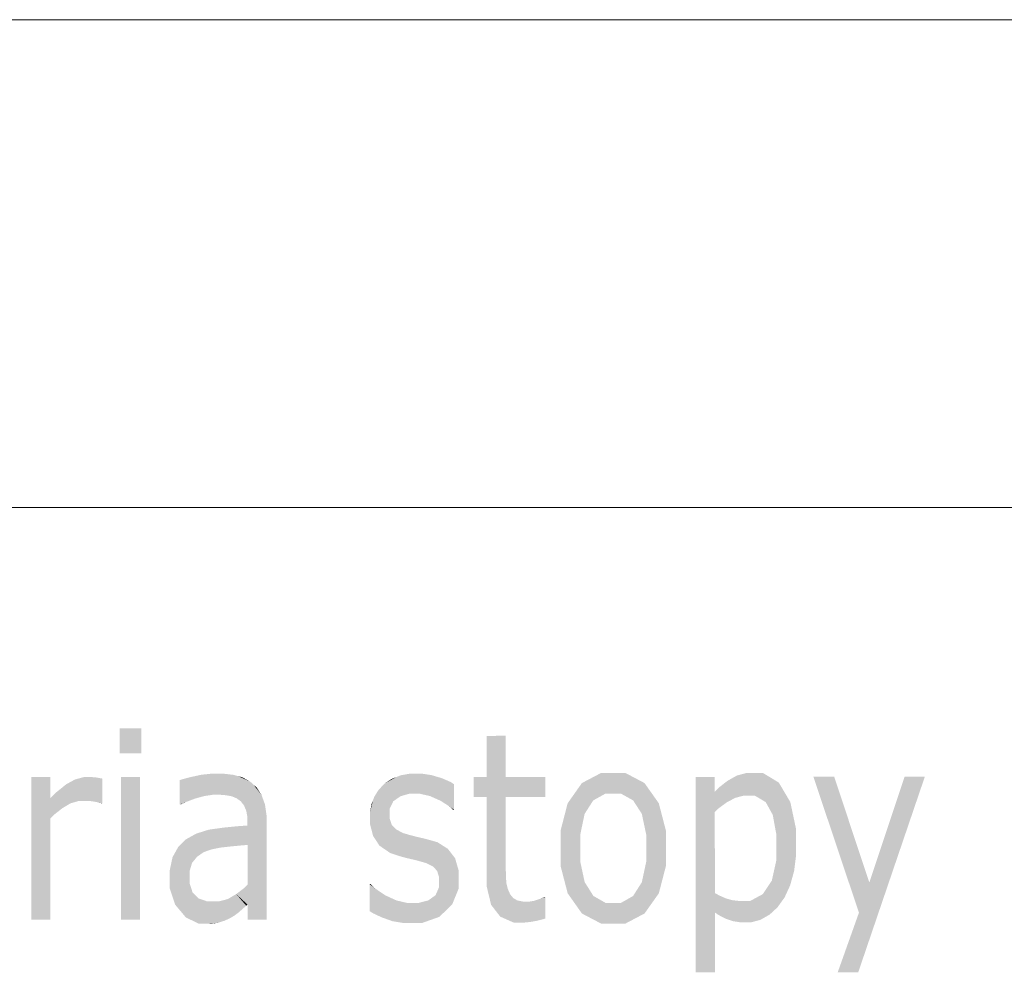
# Model space of a CAD drawing. Header units: millimetres. Extents: x 1814 to 94182, y 11562 to 49454.
# Tile 143 of 256: x 12431 to 12509, y 26267 to 26342. Entities that reach past the tile are written whole.
import ezdxf

# ---------------------------------------------------------------- set-up
doc = ezdxf.new("R2010")
doc.units = ezdxf.units.MM
doc.linetypes.add('XKITLINE00', pattern=[0])
doc.layers.add('GraphicObject', color=6, linetype='Continuous', lineweight=0)
doc.layers.add('LinkedObject', color=1, linetype='Continuous', lineweight=0)

msp = doc.modelspace()

# ---------------------------------------------------------------- hatches: boundary and pattern name
at = {"layer": 'LinkedObject'}
for points in [[(12440.941, 26286.315), (12440.942, 26284.35), (12439.237, 26286.314)], [(12439.237, 26286.314), (12440.942, 26284.35), (12439.238, 26284.349)], [(12469.681, 26285.726), (12468.171, 26280.895), (12468.169, 26285.725)], [(12469.683, 26282.486), (12468.171, 26280.895), (12469.681, 26285.726)], [(12432.267, 26282.472), (12433.78, 26279.208), (12432.271, 26271.222)], [(12433.78, 26279.208), (12432.267, 26282.472), (12434.082, 26279.515)], [(12432.267, 26282.472), (12433.779, 26280.81), (12434.082, 26279.515)], [(12433.779, 26280.81), (12432.267, 26282.472), (12433.779, 26282.472)], [(12436.041, 26280.598), (12435.371, 26282.095), (12435.716, 26282.284)], [(12436.778, 26282.473), (12435.716, 26282.284), (12436.419, 26282.473)], [(12436.609, 26280.598), (12435.716, 26282.284), (12436.778, 26282.473)], [(12436.041, 26280.598), (12435.716, 26282.284), (12436.392, 26280.598)], [(12436.392, 26280.598), (12435.716, 26282.284), (12436.609, 26280.598)], [(12436.609, 26280.598), (12436.778, 26282.473), (12436.986, 26280.575)], [(12436.986, 26280.575), (12436.778, 26282.473), (12436.976, 26282.473)], [(12436.976, 26282.473), (12437.146, 26280.552), (12436.986, 26280.575)], [(12437.262, 26282.461), (12437.146, 26280.552), (12436.976, 26282.473)], [(12437.146, 26280.552), (12437.262, 26282.461), (12437.439, 26282.436)], [(12437.146, 26280.552), (12437.439, 26282.436), (12437.305, 26280.529)], [(12437.305, 26280.529), (12437.439, 26282.436), (12437.705, 26282.388)], [(12437.305, 26280.529), (12437.705, 26282.388), (12437.633, 26280.455)], [(12437.633, 26280.455), (12437.705, 26282.388), (12437.883, 26282.353)], [(12437.633, 26280.455), (12437.883, 26282.353), (12437.883, 26280.404)], [(12440.847, 26282.475), (12440.851, 26271.225), (12439.335, 26282.474)], [(12439.335, 26282.474), (12440.851, 26271.225), (12439.339, 26271.224)], [(12444.2, 26282.309), (12444.45, 26280.502), (12443.979, 26282.234)], [(12443.979, 26282.234), (12444.45, 26280.502), (12443.979, 26280.316)], [(12445.207, 26280.787), (12444.2, 26282.309), (12444.841, 26282.475)], [(12444.45, 26280.502), (12444.2, 26282.309), (12445.207, 26280.787)], [(12445.574, 26280.885), (12444.841, 26282.475), (12445.26, 26282.566)], [(12445.207, 26280.787), (12444.841, 26282.475), (12445.574, 26280.885)], [(12445.94, 26280.984), (12445.26, 26282.566), (12445.679, 26282.656)], [(12445.574, 26280.885), (12445.26, 26282.566), (12445.94, 26280.984)], [(12446.605, 26281.082), (12445.679, 26282.656), (12446.506, 26282.747)], [(12445.94, 26280.984), (12445.679, 26282.656), (12446.605, 26281.082)], [(12446.605, 26281.082), (12446.506, 26282.747), (12446.903, 26281.082)], [(12446.903, 26281.082), (12446.506, 26282.747), (12447.148, 26281.082)], [(12447.148, 26281.082), (12446.506, 26282.747), (12447.62, 26281.042)], [(12447.62, 26281.042), (12446.506, 26282.747), (12447.845, 26281.002)], [(12447.845, 26281.002), (12446.506, 26282.747), (12448.071, 26280.961)], [(12446.913, 26282.747), (12448.071, 26280.961), (12446.506, 26282.747)], [(12448.217, 26282.649), (12446.913, 26282.747), (12447.388, 26282.747)], [(12448.457, 26280.804), (12446.913, 26282.747), (12448.217, 26282.649)], [(12448.071, 26280.961), (12446.913, 26282.747), (12448.457, 26280.804)], [(12448.457, 26280.804), (12448.217, 26282.649), (12448.619, 26280.688)], [(12448.619, 26280.688), (12448.217, 26282.649), (12448.788, 26280.566)], [(12448.569, 26282.551), (12448.788, 26280.566), (12448.217, 26282.649)], [(12449.533, 26282.119), (12448.569, 26282.551), (12448.922, 26282.453)], [(12449.048, 26280.232), (12448.569, 26282.551), (12449.533, 26282.119)], [(12448.788, 26280.566), (12448.569, 26282.551), (12449.048, 26280.232)], [(12461.052, 26282.476), (12460.13, 26281.962), (12460.704, 26282.337)], [(12461.385, 26280.962), (12460.13, 26281.962), (12461.052, 26282.476)], [(12461.401, 26282.614), (12462.085, 26281.163), (12461.052, 26282.476)], [(12461.052, 26282.476), (12462.085, 26281.163), (12461.385, 26280.962)], [(12462.18, 26282.753), (12462.085, 26281.163), (12461.401, 26282.614)], [(12462.611, 26282.753), (12462.085, 26281.163), (12462.18, 26282.753)], [(12462.085, 26281.163), (12462.611, 26282.753), (12462.499, 26281.163)], [(12462.611, 26282.753), (12462.898, 26281.163), (12462.499, 26281.163)], [(12463.829, 26282.63), (12462.611, 26282.753), (12463.013, 26282.753)], [(12464.241, 26282.507), (12462.611, 26282.753), (12463.829, 26282.63)], [(12463.711, 26280.979), (12462.611, 26282.753), (12464.241, 26282.507)], [(12462.898, 26281.163), (12462.611, 26282.753), (12463.711, 26280.979)], [(12464.241, 26282.507), (12464.126, 26280.794), (12463.711, 26280.979)], [(12464.654, 26282.384), (12464.126, 26280.794), (12464.241, 26282.507)], [(12464.126, 26280.794), (12464.654, 26282.384), (12464.54, 26280.61)], [(12464.54, 26280.61), (12464.654, 26282.384), (12465.341, 26282.085)], [(12467.151, 26282.485), (12468.171, 26280.895), (12467.151, 26280.895)], [(12468.171, 26282.485), (12468.171, 26280.895), (12467.151, 26282.485)], [(12469.683, 26282.486), (12469.683, 26280.896), (12468.171, 26280.895)], [(12472.815, 26280.897), (12469.683, 26282.486), (12472.815, 26282.487)], [(12469.683, 26280.896), (12469.683, 26282.486), (12472.815, 26280.897)], [(12477.209, 26282.803), (12477.547, 26281.169), (12475.691, 26282.004)], [(12478.165, 26282.804), (12477.547, 26281.169), (12477.209, 26282.803)], [(12477.547, 26281.169), (12478.165, 26282.804), (12478.165, 26281.169)], [(12478.165, 26282.804), (12478.775, 26281.169), (12478.165, 26281.169)], [(12480.625, 26282.006), (12478.165, 26282.804), (12479.112, 26282.804)], [(12481.19, 26281.208), (12478.165, 26282.804), (12480.625, 26282.006)], [(12479.729, 26280.638), (12478.165, 26282.804), (12481.19, 26281.208)], [(12478.775, 26281.169), (12478.165, 26282.804), (12479.729, 26280.638)], [(12486.171, 26281.316), (12484.659, 26282.491), (12486.171, 26282.492)], [(12486.172, 26279.725), (12484.664, 26267.086), (12484.659, 26282.491)], [(12486.172, 26279.725), (12484.659, 26282.491), (12486.474, 26280.013)], [(12486.171, 26281.316), (12486.474, 26280.013), (12484.659, 26282.491)], [(12487.529, 26282.379), (12486.473, 26281.633), (12487.152, 26282.165)], [(12487.768, 26280.831), (12486.473, 26281.633), (12487.529, 26282.379)], [(12487.906, 26282.593), (12488.426, 26281.008), (12487.529, 26282.379)], [(12487.529, 26282.379), (12488.426, 26281.008), (12487.768, 26280.831)], [(12488.709, 26282.808), (12488.426, 26281.008), (12487.906, 26282.593)], [(12488.426, 26281.008), (12488.709, 26282.808), (12488.752, 26281.008)], [(12489.329, 26281.008), (12488.709, 26282.808), (12489.137, 26282.808)], [(12488.752, 26281.008), (12488.709, 26282.808), (12489.329, 26281.008)], [(12489.137, 26282.808), (12490.184, 26280.504), (12489.329, 26281.008)], [(12489.951, 26282.808), (12490.184, 26280.504), (12489.137, 26282.808)], [(12491.219, 26282.04), (12490.184, 26280.504), (12489.951, 26282.808)], [(12495.586, 26282.495), (12497.537, 26271.786), (12493.947, 26282.495)], [(12498.358, 26274.158), (12497.537, 26271.786), (12495.586, 26282.495)], [(12497.537, 26271.786), (12502.731, 26282.498), (12497.482, 26267.091)], [(12498.358, 26274.158), (12502.731, 26282.498), (12497.537, 26271.786)], [(12502.731, 26282.498), (12498.358, 26274.158), (12501.139, 26282.497)], [(12435.026, 26281.906), (12436.041, 26280.598), (12434.231, 26281.264)], [(12435.371, 26282.095), (12436.041, 26280.598), (12435.026, 26281.906)], [(12449.048, 26280.232), (12449.533, 26282.119), (12449.138, 26280.02)], [(12449.138, 26280.02), (12449.533, 26282.119), (12449.229, 26279.807)], [(12449.791, 26281.882), (12449.229, 26279.807), (12449.533, 26282.119)], [(12449.791, 26281.882), (12450.565, 26280.684), (12449.229, 26279.807)], [(12450.432, 26281.052), (12449.791, 26281.882), (12450.045, 26281.651)], [(12450.565, 26280.684), (12449.791, 26281.882), (12450.432, 26281.052)], [(12459.671, 26281.483), (12460.813, 26280.562), (12459.323, 26280.934)], [(12459.905, 26281.725), (12460.813, 26280.562), (12459.671, 26281.483)], [(12460.13, 26281.962), (12461.099, 26280.762), (12459.905, 26281.725)], [(12459.905, 26281.725), (12461.099, 26280.762), (12460.813, 26280.562)], [(12461.099, 26280.762), (12460.13, 26281.962), (12461.385, 26280.962)], [(12464.54, 26280.61), (12465.341, 26282.085), (12465.245, 26280.157)], [(12465.245, 26280.157), (12465.341, 26282.085), (12465.615, 26281.91)], [(12465.245, 26280.157), (12465.615, 26281.91), (12465.616, 26279.889)], [(12475.691, 26282.004), (12477.547, 26281.169), (12475.128, 26281.206)], [(12486.473, 26281.633), (12487.438, 26280.654), (12486.171, 26281.316)], [(12487.438, 26280.654), (12486.473, 26281.633), (12487.768, 26280.831)], [(12491.672, 26281.272), (12490.184, 26280.504), (12491.219, 26282.04)], [(12435.037, 26280.21), (12433.779, 26280.81), (12434.231, 26281.264)], [(12434.082, 26279.515), (12433.779, 26280.81), (12434.711, 26280.016)], [(12434.711, 26280.016), (12433.779, 26280.81), (12435.037, 26280.21)], [(12435.037, 26280.21), (12434.231, 26281.264), (12435.364, 26280.404)], [(12434.231, 26281.264), (12436.041, 26280.598), (12435.364, 26280.404)], [(12449.229, 26279.807), (12450.565, 26280.684), (12449.32, 26279.271)], [(12449.32, 26279.271), (12450.565, 26280.684), (12450.832, 26279.405)], [(12450.832, 26279.405), (12450.565, 26280.684), (12450.698, 26280.317)], [(12459.323, 26280.934), (12460.813, 26280.562), (12459.209, 26280.627)], [(12469.683, 26280.896), (12468.173, 26274.91), (12468.171, 26280.895)], [(12469.685, 26275.759), (12468.173, 26274.91), (12469.683, 26280.896)], [(12475.128, 26281.206), (12474.005, 26276.857), (12474.566, 26280.407)], [(12475.905, 26279.574), (12474.005, 26276.857), (12475.128, 26281.206)], [(12475.128, 26281.206), (12477.547, 26281.169), (12476.588, 26280.637)], [(12475.905, 26279.574), (12475.128, 26281.206), (12476.246, 26280.106)], [(12476.246, 26280.106), (12475.128, 26281.206), (12476.588, 26280.637)], [(12481.19, 26281.208), (12480.416, 26279.576), (12479.729, 26280.638)], [(12481.755, 26280.409), (12480.416, 26279.576), (12481.19, 26281.208)], [(12486.171, 26281.316), (12487.438, 26280.654), (12487.107, 26280.477)], [(12486.474, 26280.013), (12486.171, 26281.316), (12487.107, 26280.477)], [(12491.672, 26281.272), (12490.463, 26279.999), (12490.184, 26280.504)], [(12490.463, 26279.999), (12491.672, 26281.272), (12490.741, 26279.495)], [(12490.741, 26279.495), (12491.672, 26281.272), (12491.02, 26277.971)], [(12491.02, 26277.971), (12491.672, 26281.272), (12492.58, 26278.37)], [(12492.58, 26278.37), (12491.672, 26281.272), (12492.126, 26280.504)], [(12437.633, 26280.455), (12437.883, 26280.404), (12437.803, 26280.404)], [(12443.979, 26280.316), (12444.45, 26280.502), (12444.06, 26280.316)], [(12459.209, 26280.627), (12458.98, 26279.666), (12459.094, 26280.32)], [(12460.528, 26279.966), (12458.98, 26279.666), (12459.209, 26280.627)], [(12460.528, 26279.571), (12458.98, 26279.666), (12460.528, 26279.966)], [(12459.209, 26280.627), (12460.813, 26280.562), (12460.528, 26279.966)], [(12465.245, 26280.157), (12465.616, 26279.889), (12465.535, 26279.889)], [(12474.566, 26280.407), (12474.005, 26276.857), (12474.004, 26278.233)], [(12480.416, 26279.576), (12481.755, 26280.409), (12480.76, 26277.952)], [(12480.76, 26277.952), (12481.755, 26280.409), (12482.321, 26276.86)], [(12482.321, 26276.86), (12481.755, 26280.409), (12482.32, 26278.236)], [(12432.271, 26271.222), (12433.78, 26279.208), (12433.783, 26271.222)], [(12449.32, 26278.947), (12450.832, 26279.405), (12450.832, 26278.862)], [(12449.32, 26279.271), (12450.832, 26279.405), (12449.32, 26278.947)], [(12458.98, 26279.666), (12460.528, 26279.571), (12458.98, 26279.318)], [(12458.98, 26279.318), (12460.528, 26279.571), (12460.528, 26279.223)], [(12458.98, 26279.318), (12459.476, 26277.451), (12458.98, 26278.765)], [(12460.528, 26279.223), (12459.476, 26277.451), (12458.98, 26279.318)], [(12460.701, 26278.7), (12459.476, 26277.451), (12460.528, 26279.223)], [(12475.564, 26277.95), (12474.005, 26276.857), (12475.905, 26279.574)], [(12486.174, 26273.337), (12484.664, 26267.086), (12486.172, 26279.725)], [(12446.479, 26276.774), (12445.289, 26278.022), (12446.274, 26278.33)], [(12447.222, 26276.921), (12446.274, 26278.33), (12446.85, 26278.41)], [(12446.479, 26276.774), (12446.274, 26278.33), (12447.222, 26276.921)], [(12447.425, 26278.491), (12447.691, 26276.971), (12446.85, 26278.41)], [(12446.85, 26278.41), (12447.691, 26276.971), (12447.222, 26276.921)], [(12448.974, 26277.098), (12447.425, 26278.491), (12448.66, 26278.612)], [(12447.425, 26278.491), (12448.159, 26277.022), (12447.691, 26276.971)], [(12448.159, 26277.022), (12447.425, 26278.491), (12448.974, 26277.098)], [(12449.32, 26278.653), (12449.321, 26277.123), (12448.66, 26278.612)], [(12448.66, 26278.612), (12449.321, 26277.123), (12448.974, 26277.098)], [(12449.32, 26278.947), (12450.832, 26278.862), (12449.32, 26278.653)], [(12450.832, 26278.862), (12449.321, 26277.123), (12449.32, 26278.653)], [(12449.321, 26277.123), (12450.832, 26278.862), (12449.322, 26273.989)], [(12449.322, 26273.989), (12450.832, 26278.862), (12450.835, 26271.229)], [(12458.98, 26278.765), (12459.476, 26277.451), (12459.228, 26277.831)], [(12459.476, 26277.451), (12460.701, 26278.7), (12460.875, 26278.524)], [(12461.044, 26278.347), (12459.476, 26277.451), (12460.875, 26278.524)], [(12459.476, 26277.451), (12461.044, 26278.347), (12459.724, 26277.071)], [(12459.724, 26277.071), (12461.044, 26278.347), (12460.564, 26276.495)], [(12460.564, 26276.495), (12461.044, 26278.347), (12461.157, 26276.298)], [(12461.157, 26276.298), (12461.044, 26278.347), (12461.592, 26278.061)], [(12491.02, 26277.971), (12492.58, 26278.37), (12491.021, 26276.952)], [(12491.021, 26276.952), (12492.58, 26278.37), (12492.581, 26277.005)], [(12444.878, 26277.796), (12443.627, 26276.552), (12444.472, 26277.569)], [(12445.88, 26276.562), (12443.627, 26276.552), (12444.878, 26277.796)], [(12444.472, 26277.569), (12443.627, 26276.552), (12443.846, 26276.947)], [(12445.289, 26278.022), (12446.206, 26276.678), (12444.878, 26277.796)], [(12444.878, 26277.796), (12446.206, 26276.678), (12445.88, 26276.562)], [(12446.206, 26276.678), (12445.289, 26278.022), (12446.479, 26276.774)], [(12461.157, 26276.298), (12461.592, 26278.061), (12461.37, 26276.228)], [(12461.37, 26276.228), (12461.592, 26278.061), (12461.971, 26277.95)], [(12461.37, 26276.228), (12461.971, 26277.95), (12461.844, 26276.097)], [(12461.844, 26276.097), (12461.971, 26277.95), (12462.18, 26277.89)], [(12461.844, 26276.097), (12462.18, 26277.89), (12462.104, 26276.037)], [(12462.104, 26276.037), (12462.18, 26277.89), (12462.65, 26277.769)], [(12462.104, 26276.037), (12462.65, 26277.769), (12462.364, 26275.977)], [(12462.91, 26277.709), (12462.364, 26275.977), (12462.65, 26277.769)], [(12462.364, 26275.977), (12462.91, 26277.709), (12462.785, 26275.871)], [(12462.785, 26275.871), (12462.91, 26277.709), (12463.17, 26277.648)], [(12462.785, 26275.871), (12463.17, 26277.648), (12462.946, 26275.826)], [(12462.946, 26275.826), (12463.17, 26277.648), (12463.603, 26277.538)], [(12462.946, 26275.826), (12463.603, 26277.538), (12463.381, 26275.705)], [(12463.381, 26275.705), (12463.603, 26277.538), (12463.776, 26277.488)], [(12474.005, 26276.857), (12475.564, 26277.95), (12475.565, 26276.858)], [(12480.76, 26277.952), (12482.321, 26276.86), (12480.761, 26276.86)], [(12463.381, 26275.705), (12463.776, 26277.488), (12463.97, 26275.414)], [(12463.97, 26275.414), (12463.776, 26277.488), (12464.304, 26277.337)], [(12463.97, 26275.414), (12464.304, 26277.337), (12464.123, 26275.243)], [(12464.123, 26275.243), (12464.304, 26277.337), (12464.276, 26275.071)], [(12464.304, 26277.337), (12465.405, 26276.451), (12464.276, 26275.071)], [(12465.405, 26276.451), (12464.304, 26277.337), (12465.118, 26276.819)], [(12475.565, 26275.801), (12474.005, 26276.857), (12475.565, 26276.858)], [(12474.005, 26276.857), (12475.131, 26272.515), (12474.005, 26275.482)], [(12475.565, 26275.801), (12475.131, 26272.515), (12474.005, 26276.857)], [(12480.416, 26274.184), (12482.321, 26276.86), (12481.193, 26272.517)], [(12480.761, 26275.792), (12482.321, 26276.86), (12480.416, 26274.184)], [(12482.321, 26276.86), (12480.761, 26275.792), (12480.761, 26276.86)], [(12481.193, 26272.517), (12482.321, 26276.86), (12481.757, 26273.313)], [(12481.757, 26273.313), (12482.321, 26276.86), (12482.321, 26275.485)], [(12490.667, 26274.318), (12492.581, 26277.005), (12492.267, 26274.501)], [(12491.021, 26275.903), (12492.581, 26277.005), (12490.667, 26274.318)], [(12492.581, 26277.005), (12491.021, 26275.903), (12491.021, 26276.952)], [(12492.267, 26274.501), (12492.581, 26277.005), (12492.424, 26275.068)], [(12492.424, 26275.068), (12492.581, 26277.005), (12492.581, 26276.32)], [(12443.408, 26276.157), (12443.19, 26274.484), (12443.189, 26275.123)], [(12443.627, 26276.552), (12443.19, 26274.484), (12443.408, 26276.157)], [(12444.95, 26275.713), (12443.19, 26274.484), (12443.627, 26276.552)], [(12445.353, 26276.202), (12443.627, 26276.552), (12445.88, 26276.562)], [(12443.627, 26276.552), (12445.151, 26275.957), (12444.95, 26275.713)], [(12445.151, 26275.957), (12443.627, 26276.552), (12445.353, 26276.202)], [(12464.276, 26275.071), (12465.405, 26276.451), (12464.43, 26274.568)], [(12464.43, 26274.568), (12465.405, 26276.451), (12465.978, 26274.478)], [(12465.977, 26275.092), (12465.405, 26276.451), (12465.691, 26276.079)], [(12465.978, 26274.478), (12465.405, 26276.451), (12465.977, 26275.092)], [(12444.749, 26275.04), (12443.19, 26274.484), (12444.95, 26275.713)], [(12469.685, 26275.315), (12468.173, 26274.91), (12469.685, 26275.759)], [(12468.173, 26274.91), (12469.685, 26275.315), (12469.702, 26274.621)], [(12474.005, 26275.482), (12475.131, 26272.515), (12474.569, 26273.311)], [(12475.909, 26274.197), (12475.131, 26272.515), (12475.565, 26275.801)], [(12443.19, 26274.484), (12444.749, 26275.04), (12444.75, 26274.612)], [(12444.75, 26274.128), (12443.19, 26274.484), (12444.75, 26274.612)], [(12443.19, 26274.484), (12444.035, 26271.918), (12443.19, 26273.704)], [(12444.75, 26274.128), (12444.035, 26271.918), (12443.19, 26274.484)], [(12464.148, 26273.162), (12465.978, 26274.478), (12464.96, 26271.951)], [(12464.43, 26273.8), (12465.978, 26274.478), (12464.148, 26273.162)], [(12465.978, 26274.478), (12464.43, 26274.236), (12464.43, 26274.568)], [(12464.43, 26274.236), (12465.978, 26274.478), (12464.43, 26273.8)], [(12464.96, 26271.951), (12465.978, 26274.478), (12465.469, 26272.444)], [(12465.469, 26272.444), (12465.978, 26274.478), (12465.978, 26273.708)], [(12469.702, 26274.621), (12468.174, 26273.887), (12468.173, 26274.91)], [(12469.718, 26274.371), (12468.174, 26273.887), (12469.702, 26274.621)], [(12492.267, 26274.501), (12490.312, 26273.783), (12490.667, 26274.318)], [(12492.11, 26273.934), (12490.312, 26273.783), (12492.267, 26274.501)], [(12443.19, 26273.704), (12444.035, 26271.918), (12443.613, 26272.421)], [(12444.983, 26273.4), (12444.035, 26271.918), (12444.75, 26274.128)], [(12449.04, 26273.716), (12449.322, 26272.423), (12448.429, 26273.25)], [(12449.322, 26272.423), (12449.04, 26273.716), (12449.322, 26273.989)], [(12449.322, 26273.989), (12450.835, 26271.229), (12449.322, 26272.423)], [(12459.385, 26273.696), (12458.947, 26271.909), (12458.946, 26274.037)], [(12459.385, 26273.696), (12458.946, 26274.037), (12459.026, 26274.037)], [(12459.385, 26273.696), (12459.228, 26271.733), (12458.947, 26271.909)], [(12460.182, 26273.155), (12459.228, 26271.733), (12459.385, 26273.696)], [(12469.734, 26274.121), (12468.174, 26273.887), (12469.718, 26274.371)], [(12469.847, 26273.655), (12468.174, 26273.887), (12469.734, 26274.121)], [(12469.847, 26273.655), (12468.533, 26272.401), (12468.174, 26273.887)], [(12476.253, 26273.651), (12475.131, 26272.515), (12475.909, 26274.197)], [(12480.416, 26274.184), (12481.193, 26272.517), (12480.071, 26273.642)], [(12490.312, 26273.783), (12491.667, 26272.974), (12489.957, 26273.248)], [(12491.667, 26272.974), (12490.312, 26273.783), (12492.11, 26273.934)], [(12444.035, 26271.918), (12444.983, 26273.4), (12445.217, 26273.155)], [(12445.45, 26272.911), (12444.035, 26271.918), (12445.217, 26273.155)], [(12444.035, 26271.918), (12445.45, 26272.911), (12444.458, 26271.414)], [(12444.458, 26271.414), (12445.45, 26272.911), (12445.488, 26270.912)], [(12446.096, 26270.912), (12445.45, 26272.911), (12446.163, 26272.667)], [(12445.488, 26270.912), (12445.45, 26272.911), (12446.096, 26270.912)], [(12448.779, 26271.945), (12447.769, 26272.861), (12448.099, 26273.056)], [(12448.95, 26272.098), (12448.099, 26273.056), (12448.429, 26273.25)], [(12448.779, 26271.945), (12448.099, 26273.056), (12448.95, 26272.098)], [(12448.95, 26272.098), (12448.429, 26273.25), (12449.222, 26272.337)], [(12448.429, 26273.25), (12449.322, 26272.423), (12449.222, 26272.337)], [(12459.228, 26271.733), (12460.182, 26273.155), (12459.927, 26271.408)], [(12459.927, 26271.408), (12460.182, 26273.155), (12460.621, 26272.954)], [(12459.927, 26271.408), (12460.621, 26272.954), (12460.344, 26271.26)], [(12460.344, 26271.26), (12460.621, 26272.954), (12461.06, 26272.753)], [(12464.96, 26271.951), (12463.585, 26272.756), (12464.148, 26273.162)], [(12469.944, 26273.438), (12468.533, 26272.401), (12469.847, 26273.655)], [(12470.033, 26273.236), (12468.533, 26272.401), (12469.944, 26273.438)], [(12468.533, 26272.401), (12470.033, 26273.236), (12468.892, 26271.937)], [(12468.892, 26271.937), (12470.033, 26273.236), (12470.277, 26272.941)], [(12470.277, 26272.941), (12469.251, 26271.474), (12468.892, 26271.937)], [(12470.433, 26272.848), (12469.251, 26271.474), (12470.277, 26272.941)], [(12472.818, 26273.022), (12472.358, 26272.864), (12472.649, 26272.977)], [(12472.819, 26271.332), (12472.358, 26272.864), (12472.818, 26273.022)], [(12472.818, 26273.022), (12472.649, 26272.977), (12472.737, 26273.022)], [(12475.131, 26272.515), (12476.253, 26273.651), (12476.596, 26273.105)], [(12476.596, 26273.105), (12478.169, 26270.924), (12475.131, 26272.515)], [(12477.554, 26272.559), (12478.169, 26270.924), (12476.596, 26273.105)], [(12481.193, 26272.517), (12478.774, 26272.559), (12479.726, 26273.101)], [(12480.071, 26273.642), (12481.193, 26272.517), (12479.726, 26273.101)], [(12484.664, 26267.086), (12486.174, 26273.337), (12486.175, 26271.803)], [(12486.175, 26271.803), (12486.174, 26273.337), (12486.497, 26273.156)], [(12487.051, 26272.909), (12486.175, 26271.803), (12486.497, 26273.156)], [(12487.051, 26272.909), (12486.469, 26271.601), (12486.175, 26271.803)], [(12487.283, 26272.843), (12486.469, 26271.601), (12487.051, 26272.909)], [(12491.381, 26272.581), (12488.969, 26272.713), (12489.957, 26273.248)], [(12489.957, 26273.248), (12491.667, 26272.974), (12491.381, 26272.581)], [(12446.163, 26272.667), (12447.001, 26270.99), (12446.096, 26270.912)], [(12446.642, 26272.667), (12447.001, 26270.99), (12446.163, 26272.667)], [(12447.247, 26271.068), (12446.642, 26272.667), (12447.04, 26272.667)], [(12447.001, 26270.99), (12446.642, 26272.667), (12447.247, 26271.068)], [(12448.116, 26271.456), (12447.04, 26272.667), (12447.769, 26272.861)], [(12447.927, 26271.34), (12447.04, 26272.667), (12448.116, 26271.456)], [(12447.492, 26271.146), (12447.04, 26272.667), (12447.927, 26271.34)], [(12447.247, 26271.068), (12447.04, 26272.667), (12447.492, 26271.146)], [(12448.276, 26271.547), (12447.769, 26272.861), (12448.608, 26271.791)], [(12448.116, 26271.456), (12447.769, 26272.861), (12448.276, 26271.547)], [(12448.608, 26271.791), (12447.769, 26272.861), (12448.779, 26271.945)], [(12449.322, 26272.423), (12450.835, 26271.229), (12449.323, 26271.228)], [(12461.06, 26272.753), (12462.177, 26270.963), (12460.344, 26271.26)], [(12461.902, 26272.553), (12462.177, 26270.963), (12461.06, 26272.753)], [(12462.177, 26270.963), (12461.902, 26272.553), (12462.304, 26272.553)], [(12462.804, 26272.553), (12464.45, 26271.457), (12462.177, 26270.963)], [(12462.804, 26272.553), (12462.177, 26270.963), (12462.304, 26272.553)], [(12463.585, 26272.756), (12464.45, 26271.457), (12462.804, 26272.553)], [(12464.45, 26271.457), (12463.585, 26272.756), (12464.96, 26271.951)], [(12470.588, 26272.754), (12469.251, 26271.474), (12470.433, 26272.848)], [(12469.251, 26271.474), (12470.588, 26272.754), (12470.299, 26271.011)], [(12470.299, 26271.011), (12470.588, 26272.754), (12470.989, 26271.011)], [(12470.989, 26271.011), (12470.588, 26272.754), (12471.063, 26272.661)], [(12470.989, 26271.011), (12471.063, 26272.661), (12471.186, 26271.011)], [(12471.636, 26271.056), (12471.063, 26272.661), (12471.381, 26272.661)], [(12471.186, 26271.011), (12471.063, 26272.661), (12471.636, 26271.056)], [(12471.888, 26271.101), (12471.381, 26272.661), (12471.567, 26272.661)], [(12471.636, 26271.056), (12471.381, 26272.661), (12471.888, 26271.101)], [(12472.14, 26271.147), (12471.567, 26272.661), (12471.954, 26272.729)], [(12471.888, 26271.101), (12471.567, 26272.661), (12472.14, 26271.147)], [(12472.605, 26271.262), (12471.954, 26272.729), (12472.156, 26272.797)], [(12472.14, 26271.147), (12471.954, 26272.729), (12472.605, 26271.262)], [(12472.358, 26272.864), (12472.819, 26271.332), (12472.156, 26272.797)], [(12472.156, 26272.797), (12472.819, 26271.332), (12472.605, 26271.262)], [(12475.131, 26272.515), (12478.169, 26270.924), (12475.694, 26271.719)], [(12478.169, 26270.924), (12477.554, 26272.559), (12478.168, 26272.559)], [(12478.774, 26272.559), (12478.169, 26270.924), (12478.168, 26272.559)], [(12478.169, 26270.924), (12478.774, 26272.559), (12479.117, 26270.924)], [(12480.629, 26271.721), (12478.774, 26272.559), (12481.193, 26272.517)], [(12479.117, 26270.924), (12478.774, 26272.559), (12480.629, 26271.721)], [(12486.469, 26271.601), (12487.283, 26272.843), (12487.047, 26271.304)], [(12487.047, 26271.304), (12487.283, 26272.843), (12487.331, 26271.209)], [(12487.331, 26271.209), (12487.283, 26272.843), (12487.515, 26272.778)], [(12487.515, 26272.778), (12487.616, 26271.113), (12487.331, 26271.209)], [(12488.042, 26272.713), (12487.616, 26271.113), (12487.515, 26272.778)], [(12487.616, 26271.113), (12488.042, 26272.713), (12488.25, 26271.018)], [(12488.601, 26271.018), (12488.042, 26272.713), (12488.336, 26272.713)], [(12488.25, 26271.018), (12488.042, 26272.713), (12488.601, 26271.018)], [(12490.128, 26271.426), (12488.336, 26272.713), (12488.969, 26272.713)], [(12489.768, 26271.222), (12488.336, 26272.713), (12490.128, 26271.426)], [(12489.004, 26271.018), (12488.336, 26272.713), (12489.768, 26271.222)], [(12488.601, 26271.018), (12488.336, 26272.713), (12489.004, 26271.018)], [(12491.115, 26272.208), (12488.969, 26272.713), (12491.381, 26272.581)], [(12490.489, 26271.631), (12488.969, 26272.713), (12491.115, 26272.208)], [(12490.128, 26271.426), (12488.969, 26272.713), (12490.489, 26271.631)], [(12462.177, 26270.963), (12464.45, 26271.457), (12463.059, 26270.963)], [(12475.694, 26271.719), (12478.169, 26270.924), (12477.213, 26270.923)], [(12484.664, 26267.086), (12486.175, 26271.803), (12486.176, 26267.087)], [(12497.537, 26271.786), (12497.482, 26267.091), (12495.864, 26267.09)], [(12446.096, 26270.912), (12447.001, 26270.99), (12446.426, 26270.912)], [(12460.344, 26271.26), (12462.177, 26270.963), (12460.761, 26271.111)], [(12460.761, 26271.111), (12462.177, 26270.963), (12461.678, 26270.963)]]:
    msp.add_hatch(color=256, dxfattribs=at).paths.add_polyline_path(points, flags=17)

# ---------------------------------------------------------------- linework, layer by layer
at = {"layer": 'GraphicObject', "linetype": 'XKITLINE00', "lineweight": 0}
msp.add_line((12978.889, 26342.174), (12190.05, 26342.174), dxfattribs=at)
at = {"layer": 'LinkedObject', "linetype": 'XKITLINE00', "lineweight": 0}
msp.add_line((12223.592, 26303.717), (12863.123, 26303.717), dxfattribs=at)

doc.saveas('drawing.dxf')
